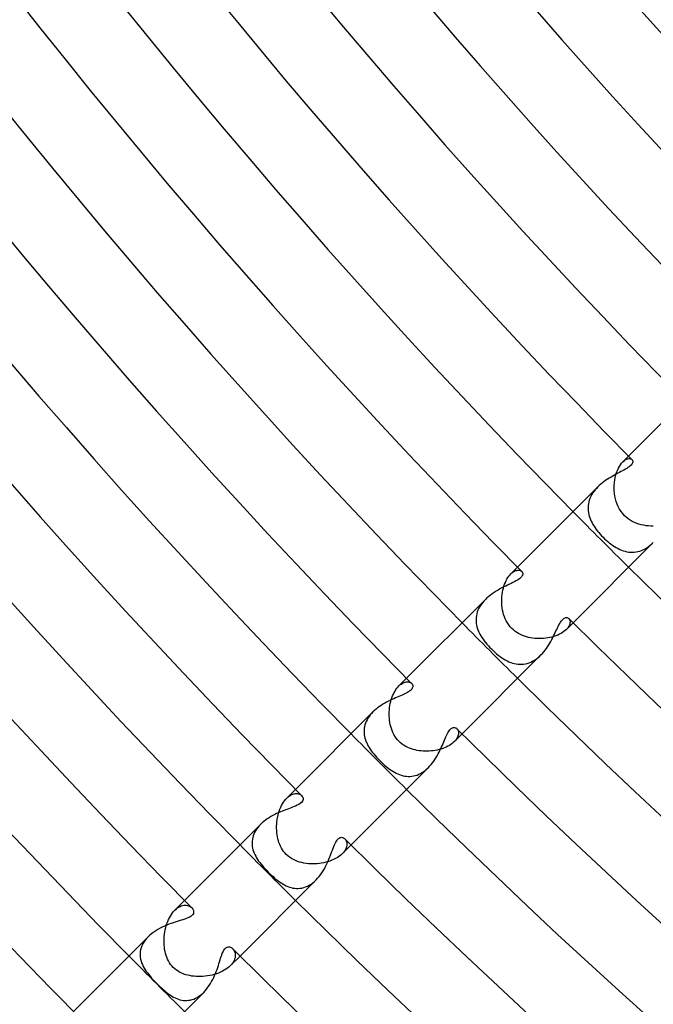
# Model space of a CAD drawing. Header units: millimetres. Extents: x -430 to 430, y -430 to 430.
# Tile 9 of 100: x -265 to -233, y -259 to -209. Entities that reach past the tile are written whole.
import ezdxf

# ---------------------------------------------------------------- set-up
doc = ezdxf.new("R2010")
doc.units = ezdxf.units.MM
doc.layers.add('HIDDEN', color=7, linetype='Continuous')
doc.layers.add('THICK', color=7, linetype='Continuous')

msp = doc.modelspace()

# ---------------------------------------------------------------- linework, layer by layer
at = {"layer": 'HIDDEN'}
for p, q in [((-234.461, -231.657), (-234.403, -231.581)), ((-234.403, -231.581), (-234.344, -231.516)), ((-234.048, -231.22), (-234.344, -231.516)), ((-234.344, -231.516), (-234.28, -231.458)), ((-234.28, -231.458), (-234.216, -231.412)), ((-234.216, -231.412), (-234.154, -231.379)), ((-234.154, -231.379), (-234.095, -231.357)), ((-234.095, -231.357), (-234.039, -231.347)), ((-234.039, -231.347), (-233.989, -231.346)), ((-233.989, -231.346), (-233.944, -231.354)), ((-233.944, -231.354), (-233.906, -231.371)), ((-233.906, -231.371), (-233.875, -231.395)), ((-234.697, -232.178), (-234.66, -232.058)), ((-234.66, -232.058), (-234.617, -231.944)), ((-234.617, -231.944), (-234.569, -231.839)), ((-234.569, -231.839), (-234.517, -231.743)), ((-234.517, -231.743), (-234.461, -231.657)), ((-234.781, -232.705), (-234.77, -232.568)), ((-234.77, -232.568), (-234.753, -232.434)), ((-234.753, -232.434), (-234.728, -232.304)), ((-234.728, -232.304), (-234.697, -232.178)), ((-235.878, -233.109), (-235.931, -233.195)), ((-235.82, -233.024), (-235.878, -233.109)), ((-235.757, -232.942), (-235.82, -233.024)), ((-235.688, -232.863), (-235.757, -232.942)), ((-235.615, -232.787), (-235.688, -232.863)), ((-234.784, -232.843), (-234.781, -232.705)), ((-234.779, -232.983), (-234.784, -232.843)), ((-234.766, -233.122), (-234.779, -232.983)), ((-234.745, -233.26), (-234.766, -233.122)), ((-236.094, -233.644), (-236.106, -233.735)), ((-236.075, -233.552), (-236.094, -233.644)), ((-236.049, -233.462), (-236.075, -233.552)), ((-236.016, -233.372), (-236.049, -233.462)), ((-235.977, -233.283), (-236.016, -233.372)), ((-235.931, -233.195), (-235.977, -233.283)), ((-234.716, -233.397), (-234.745, -233.26)), ((-234.678, -233.532), (-234.716, -233.397)), ((-234.631, -233.665), (-234.678, -233.532)), ((-236.106, -233.735), (-236.113, -233.826)), ((-236.113, -233.826), (-236.112, -233.917)), ((-236.112, -233.917), (-236.106, -234.007)), ((-236.106, -234.007), (-236.094, -234.096)), ((-236.094, -234.096), (-236.076, -234.185)), ((-234.575, -233.793), (-234.631, -233.665)), ((-234.509, -233.917), (-234.575, -233.793)), ((-234.433, -234.035), (-234.509, -233.917)), ((-234.347, -234.147), (-234.433, -234.035)), ((-234.252, -234.252), (-234.347, -234.147)), ((-236.076, -234.185), (-236.052, -234.274)), ((-236.052, -234.274), (-236.024, -234.362)), ((-236.024, -234.362), (-235.99, -234.449)), ((-235.99, -234.449), (-235.951, -234.535)), ((-235.951, -234.535), (-235.908, -234.62)), ((-235.908, -234.62), (-235.861, -234.705)), ((-234.162, -234.335), (-234.252, -234.252)), ((-234.065, -234.412), (-234.162, -234.335)), ((-233.963, -234.481), (-234.065, -234.412)), ((-233.857, -234.542), (-233.963, -234.481)), ((-233.747, -234.596), (-233.857, -234.542)), ((-233.634, -234.643), (-233.747, -234.596)), ((-233.517, -234.683), (-233.634, -234.643)), ((-235.861, -234.705), (-235.809, -234.789)), ((-235.809, -234.789), (-235.753, -234.872)), ((-235.753, -234.872), (-235.694, -234.954)), ((-235.694, -234.954), (-235.631, -235.036)), ((-235.631, -235.036), (-235.565, -235.116)), ((-235.565, -235.116), (-235.496, -235.195)), ((-233.398, -234.716), (-233.517, -234.683)), ((-233.277, -234.742), (-233.398, -234.716)), ((-233.155, -234.762), (-233.277, -234.742)), ((-233.032, -234.775), (-233.155, -234.762)), ((-232.909, -234.782), (-233.032, -234.775)), ((-232.786, -234.783), (-232.909, -234.782)), ((-235.496, -235.195), (-235.424, -235.274)), ((-235.424, -235.274), (-235.35, -235.35)), ((-235.35, -235.35), (-235.269, -235.428)), ((-235.269, -235.428), (-235.187, -235.503)), ((-235.187, -235.503), (-235.104, -235.575)), ((-235.104, -235.575), (-235.02, -235.644)), ((-235.02, -235.644), (-234.934, -235.709)), ((-232.864, -235.689), (-232.786, -235.614)), ((-234.934, -235.709), (-234.848, -235.77)), ((-234.848, -235.77), (-234.761, -235.827)), ((-234.761, -235.827), (-234.673, -235.879)), ((-234.673, -235.879), (-234.585, -235.927)), ((-234.585, -235.927), (-234.496, -235.969)), ((-234.496, -235.969), (-234.406, -236.007)), ((-234.406, -236.007), (-234.316, -236.039)), ((-234.316, -236.039), (-234.224, -236.066)), ((-234.224, -236.066), (-234.132, -236.087)), ((-234.132, -236.087), (-234.04, -236.102)), ((-234.04, -236.102), (-233.947, -236.111)), ((-233.947, -236.111), (-233.853, -236.113)), ((-233.853, -236.113), (-233.76, -236.109)), ((-233.76, -236.109), (-233.666, -236.098)), ((-233.666, -236.098), (-233.572, -236.079)), ((-233.572, -236.079), (-233.479, -236.054)), ((-233.479, -236.054), (-233.386, -236.021)), ((-233.386, -236.021), (-233.294, -235.982)), ((-233.294, -235.982), (-233.204, -235.936)), ((-233.204, -235.936), (-233.116, -235.883)), ((-233.116, -235.883), (-233.03, -235.824)), ((-233.03, -235.824), (-232.946, -235.759)), ((-232.946, -235.759), (-232.864, -235.689)), ((-239.705, -236.877), (-240.048, -237.22)), ((-239.995, -237.171), (-239.943, -237.13)), ((-239.943, -237.13), (-239.891, -237.096)), ((-239.891, -237.096), (-239.84, -237.069)), ((-239.84, -237.069), (-239.79, -237.05)), ((-239.79, -237.05), (-239.743, -237.036)), ((-239.743, -237.036), (-239.697, -237.029)), ((-239.697, -237.029), (-239.654, -237.028)), ((-239.654, -237.028), (-239.615, -237.032)), ((-239.615, -237.032), (-239.578, -237.041)), ((-239.578, -237.041), (-239.545, -237.054)), ((-239.545, -237.054), (-239.516, -237.071)), ((-239.516, -237.071), (-239.491, -237.092)), ((-240.365, -237.74), (-240.327, -237.647)), ((-240.327, -237.647), (-240.286, -237.56)), ((-240.286, -237.56), (-240.243, -237.479)), ((-240.243, -237.479), (-240.196, -237.404)), ((-240.196, -237.404), (-240.148, -237.335)), ((-240.148, -237.335), (-240.098, -237.273)), ((-240.098, -237.273), (-240.048, -237.219)), ((-240.048, -237.219), (-239.995, -237.171)), ((-240.493, -238.261), (-240.476, -238.151)), ((-240.476, -238.151), (-240.454, -238.043)), ((-240.454, -238.043), (-240.429, -237.939)), ((-240.429, -237.939), (-240.399, -237.837)), ((-240.399, -237.837), (-240.365, -237.74)), ((-241.425, -238.601), (-241.499, -238.688)), ((-241.345, -238.516), (-241.425, -238.601)), ((-240.514, -238.601), (-240.512, -238.487)), ((-240.511, -238.717), (-240.514, -238.601)), ((-240.512, -238.487), (-240.505, -238.373)), ((-240.505, -238.373), (-240.493, -238.261)), ((-241.757, -239.154), (-241.785, -239.251)), ((-241.721, -239.058), (-241.757, -239.154)), ((-241.677, -238.963), (-241.721, -239.058)), ((-241.625, -238.869), (-241.677, -238.963)), ((-241.565, -238.778), (-241.625, -238.869)), ((-241.499, -238.688), (-241.565, -238.778)), ((-240.503, -238.832), (-240.511, -238.717)), ((-240.489, -238.947), (-240.503, -238.832)), ((-240.469, -239.062), (-240.489, -238.947)), ((-240.444, -239.175), (-240.469, -239.062)), ((-241.817, -239.444), (-241.822, -239.539)), ((-241.822, -239.539), (-241.82, -239.635)), ((-241.82, -239.635), (-241.81, -239.73)), ((-241.805, -239.347), (-241.817, -239.444)), ((-241.785, -239.251), (-241.805, -239.347)), ((-240.413, -239.287), (-240.444, -239.175)), ((-240.375, -239.398), (-240.413, -239.287)), ((-240.33, -239.506), (-240.375, -239.398)), ((-240.279, -239.611), (-240.33, -239.506)), ((-240.22, -239.714), (-240.279, -239.611)), ((-237.093, -239.491), (-237.069, -239.519)), ((-237.069, -239.519), (-237.051, -239.552)), ((-237.051, -239.552), (-237.037, -239.59)), ((-237.037, -239.59), (-237.03, -239.631)), ((-237.03, -239.631), (-237.028, -239.676)), ((-241.81, -239.73), (-241.794, -239.824)), ((-241.794, -239.824), (-241.772, -239.917)), ((-241.772, -239.917), (-241.743, -240.009)), ((-241.743, -240.009), (-241.709, -240.1)), ((-241.709, -240.1), (-241.67, -240.19)), ((-240.153, -239.812), (-240.22, -239.714)), ((-240.079, -239.907), (-240.153, -239.812)), ((-239.996, -239.996), (-240.079, -239.907)), ((-239.919, -240.068), (-239.996, -239.996)), ((-239.836, -240.136), (-239.919, -240.068)), ((-239.748, -240.198), (-239.836, -240.136)), ((-237.34, -240.151), (-237.41, -240.2)), ((-237.276, -240.1), (-237.34, -240.151)), ((-237.219, -240.048), (-237.276, -240.1)), ((-236.877, -239.705), (-237.219, -240.048)), ((-237.168, -239.992), (-237.219, -240.048)), ((-237.126, -239.937), (-237.168, -239.992)), ((-237.091, -239.882), (-237.126, -239.937)), ((-237.064, -239.828), (-237.091, -239.882)), ((-237.045, -239.775), (-237.064, -239.828)), ((-237.033, -239.725), (-237.045, -239.775)), ((-237.028, -239.676), (-237.033, -239.725)), ((-241.67, -240.19), (-241.625, -240.279)), ((-241.625, -240.279), (-241.576, -240.367)), ((-241.576, -240.367), (-241.522, -240.455)), ((-241.522, -240.455), (-241.463, -240.542)), ((-241.463, -240.542), (-241.401, -240.627)), ((-241.401, -240.627), (-241.334, -240.713)), ((-239.656, -240.254), (-239.748, -240.198)), ((-239.561, -240.305), (-239.656, -240.254)), ((-239.461, -240.35), (-239.561, -240.305)), ((-239.359, -240.389), (-239.461, -240.35)), ((-239.255, -240.422), (-239.359, -240.389)), ((-239.149, -240.45), (-239.255, -240.422)), ((-239.041, -240.473), (-239.149, -240.45)), ((-238.932, -240.491), (-239.041, -240.473)), ((-238.822, -240.503), (-238.932, -240.491)), ((-238.711, -240.511), (-238.822, -240.503)), ((-238.6, -240.514), (-238.711, -240.511)), ((-238.49, -240.512), (-238.6, -240.514)), ((-238.379, -240.505), (-238.49, -240.512)), ((-238.269, -240.494), (-238.379, -240.505)), ((-238.161, -240.478), (-238.269, -240.494)), ((-238.055, -240.457), (-238.161, -240.478)), ((-237.951, -240.432), (-238.055, -240.457)), ((-237.85, -240.403), (-237.951, -240.432)), ((-237.753, -240.37), (-237.85, -240.403)), ((-237.659, -240.332), (-237.753, -240.37)), ((-237.57, -240.291), (-237.659, -240.332)), ((-237.487, -240.247), (-237.57, -240.291)), ((-237.41, -240.2), (-237.487, -240.247)), ((-241.334, -240.713), (-241.264, -240.797)), ((-241.264, -240.797), (-241.191, -240.88)), ((-241.191, -240.88), (-241.116, -240.961)), ((-241.116, -240.961), (-241.039, -241.039)), ((-241.039, -241.039), (-240.952, -241.125)), ((-240.952, -241.125), (-240.864, -241.206)), ((-240.864, -241.206), (-240.776, -241.282)), ((-240.776, -241.282), (-240.687, -241.355)), ((-240.687, -241.355), (-240.598, -241.423)), ((-240.598, -241.423), (-240.508, -241.486)), ((-240.508, -241.486), (-240.419, -241.544)), ((-240.419, -241.544), (-240.329, -241.598)), ((-240.329, -241.598), (-240.238, -241.646)), ((-240.238, -241.646), (-240.147, -241.689)), ((-239.027, -241.707), (-238.937, -241.663)), ((-238.937, -241.663), (-238.848, -241.612)), ((-238.848, -241.612), (-238.76, -241.553)), ((-238.76, -241.553), (-238.676, -241.489)), ((-238.676, -241.489), (-238.594, -241.419)), ((-238.594, -241.419), (-238.516, -241.345)), ((-240.147, -241.689), (-240.056, -241.727)), ((-240.056, -241.727), (-239.963, -241.758)), ((-239.963, -241.758), (-239.871, -241.784)), ((-239.871, -241.784), (-239.777, -241.803)), ((-239.777, -241.803), (-239.684, -241.816)), ((-239.684, -241.816), (-239.59, -241.822)), ((-239.59, -241.822), (-239.496, -241.821)), ((-239.496, -241.821), (-239.401, -241.813)), ((-239.401, -241.813), (-239.307, -241.798)), ((-239.307, -241.798), (-239.212, -241.775)), ((-239.212, -241.775), (-239.119, -241.745)), ((-239.119, -241.745), (-239.027, -241.707)), ((-245.362, -242.534), (-245.754, -242.925)), ((-245.949, -243.181), (-245.903, -243.108)), ((-245.903, -243.108), (-245.854, -243.04)), ((-245.854, -243.04), (-245.804, -242.98)), ((-245.804, -242.98), (-245.754, -242.925)), ((-245.754, -242.925), (-245.698, -242.874)), ((-245.698, -242.874), (-245.642, -242.829)), ((-245.642, -242.829), (-245.586, -242.792)), ((-245.586, -242.792), (-245.53, -242.763)), ((-245.53, -242.763), (-245.476, -242.741)), ((-245.476, -242.741), (-245.424, -242.725)), ((-245.424, -242.725), (-245.373, -242.716)), ((-245.373, -242.716), (-245.325, -242.713)), ((-245.325, -242.713), (-245.279, -242.715)), ((-245.279, -242.715), (-245.236, -242.723)), ((-245.236, -242.723), (-245.197, -242.735)), ((-245.197, -242.735), (-245.161, -242.751)), ((-245.161, -242.751), (-245.13, -242.772)), ((-245.13, -242.772), (-245.103, -242.795)), ((-246.166, -243.716), (-246.138, -243.617)), ((-246.138, -243.617), (-246.107, -243.521)), ((-246.107, -243.521), (-246.072, -243.429)), ((-246.072, -243.429), (-246.034, -243.341)), ((-246.034, -243.341), (-245.993, -243.259)), ((-245.993, -243.259), (-245.949, -243.181)), ((-246.244, -244.238), (-246.236, -244.131)), ((-246.236, -244.131), (-246.225, -244.025)), ((-246.225, -244.025), (-246.209, -243.92)), ((-246.209, -243.92), (-246.19, -243.817)), ((-246.19, -243.817), (-246.166, -243.716)), ((-247.376, -244.644), (-247.417, -244.728)), ((-247.327, -244.56), (-247.376, -244.644)), ((-247.272, -244.478), (-247.327, -244.56)), ((-247.212, -244.398), (-247.272, -244.478)), ((-247.145, -244.321), (-247.212, -244.398)), ((-247.074, -244.246), (-247.145, -244.321)), ((-246.247, -244.346), (-246.244, -244.238)), ((-246.245, -244.455), (-246.247, -244.346)), ((-246.239, -244.563), (-246.245, -244.455)), ((-246.228, -244.671), (-246.239, -244.563)), ((-246.212, -244.779), (-246.228, -244.671)), ((-247.527, -245.158), (-247.53, -245.244)), ((-247.518, -245.072), (-247.527, -245.158)), ((-247.503, -244.985), (-247.518, -245.072)), ((-247.481, -244.899), (-247.503, -244.985)), ((-247.452, -244.813), (-247.481, -244.899)), ((-247.417, -244.728), (-247.452, -244.813)), ((-246.192, -244.885), (-246.212, -244.779)), ((-246.166, -244.99), (-246.192, -244.885)), ((-246.135, -245.094), (-246.166, -244.99)), ((-246.098, -245.196), (-246.135, -245.094)), ((-242.796, -245.103), (-242.771, -245.13)), ((-242.771, -245.13), (-242.751, -245.163)), ((-242.751, -245.163), (-242.734, -245.199)), ((-247.53, -245.244), (-247.527, -245.329)), ((-247.527, -245.329), (-247.518, -245.413)), ((-247.518, -245.413), (-247.503, -245.497)), ((-247.503, -245.497), (-247.483, -245.58)), ((-247.483, -245.58), (-247.458, -245.662)), ((-247.458, -245.662), (-247.429, -245.744)), ((-246.055, -245.295), (-246.098, -245.196)), ((-246.006, -245.392), (-246.055, -245.295)), ((-245.951, -245.486), (-246.006, -245.392)), ((-245.889, -245.577), (-245.951, -245.486)), ((-245.82, -245.663), (-245.889, -245.577)), ((-245.745, -245.745), (-245.82, -245.663)), ((-242.534, -245.362), (-242.925, -245.754)), ((-242.831, -245.644), (-242.874, -245.699)), ((-242.794, -245.588), (-242.831, -245.644)), ((-242.764, -245.533), (-242.794, -245.588)), ((-242.742, -245.479), (-242.764, -245.533)), ((-242.726, -245.427), (-242.742, -245.479)), ((-242.734, -245.199), (-242.722, -245.239)), ((-242.716, -245.376), (-242.726, -245.427)), ((-242.722, -245.239), (-242.715, -245.282)), ((-242.713, -245.328), (-242.716, -245.376)), ((-242.715, -245.282), (-242.713, -245.328)), ((-247.429, -245.744), (-247.394, -245.825)), ((-247.394, -245.825), (-247.356, -245.905)), ((-247.356, -245.905), (-247.313, -245.985)), ((-247.313, -245.985), (-247.266, -246.064)), ((-247.266, -246.064), (-247.215, -246.143)), ((-247.215, -246.143), (-247.16, -246.223)), ((-245.664, -245.819), (-245.745, -245.745)), ((-245.578, -245.888), (-245.664, -245.819)), ((-245.488, -245.95), (-245.578, -245.888)), ((-245.396, -246.004), (-245.488, -245.95)), ((-245.303, -246.052), (-245.396, -246.004)), ((-245.208, -246.093), (-245.303, -246.052)), ((-245.113, -246.128), (-245.208, -246.093)), ((-245.018, -246.158), (-245.113, -246.128)), ((-244.923, -246.183), (-245.018, -246.158)), ((-244.825, -246.204), (-244.923, -246.183)), ((-243.804, -246.187), (-243.905, -246.207)), ((-243.706, -246.163), (-243.804, -246.187)), ((-243.61, -246.136), (-243.706, -246.163)), ((-243.516, -246.105), (-243.61, -246.136)), ((-243.425, -246.07), (-243.516, -246.105)), ((-243.339, -246.033), (-243.425, -246.07)), ((-243.257, -245.992), (-243.339, -246.033)), ((-243.18, -245.949), (-243.257, -245.992)), ((-243.107, -245.902), (-243.18, -245.949)), ((-243.04, -245.854), (-243.107, -245.902)), ((-242.98, -245.804), (-243.04, -245.854)), ((-242.925, -245.754), (-242.98, -245.804)), ((-242.874, -245.699), (-242.925, -245.754)), ((-247.16, -246.223), (-247.099, -246.304)), ((-247.099, -246.304), (-247.033, -246.387)), ((-247.033, -246.387), (-246.962, -246.471)), ((-246.962, -246.471), (-246.887, -246.556)), ((-246.887, -246.556), (-246.807, -246.642)), ((-246.807, -246.642), (-246.725, -246.725)), ((-244.726, -246.221), (-244.825, -246.204)), ((-244.625, -246.233), (-244.726, -246.221)), ((-244.523, -246.242), (-244.625, -246.233)), ((-244.42, -246.246), (-244.523, -246.242)), ((-244.317, -246.246), (-244.42, -246.246)), ((-244.213, -246.242), (-244.317, -246.246)), ((-244.109, -246.234), (-244.213, -246.242)), ((-244.006, -246.223), (-244.109, -246.234)), ((-243.905, -246.207), (-244.006, -246.223)), ((-246.725, -246.725), (-246.643, -246.806)), ((-246.643, -246.806), (-246.561, -246.883)), ((-246.561, -246.883), (-246.478, -246.957)), ((-246.478, -246.957), (-246.394, -247.027)), ((-246.394, -247.027), (-246.31, -247.094)), ((-246.31, -247.094), (-246.226, -247.157)), ((-246.226, -247.157), (-246.142, -247.216)), ((-244.4, -247.213), (-244.321, -247.146)), ((-244.321, -247.146), (-244.245, -247.073)), ((-246.142, -247.216), (-246.058, -247.27)), ((-246.058, -247.27), (-245.973, -247.319)), ((-245.973, -247.319), (-245.888, -247.364)), ((-245.888, -247.364), (-245.802, -247.405)), ((-245.802, -247.405), (-245.716, -247.439)), ((-245.716, -247.439), (-245.629, -247.469)), ((-245.629, -247.469), (-245.542, -247.493)), ((-245.542, -247.493), (-245.454, -247.511)), ((-245.454, -247.511), (-245.365, -247.523)), ((-245.365, -247.523), (-245.276, -247.529)), ((-245.276, -247.529), (-245.187, -247.529)), ((-245.187, -247.529), (-245.097, -247.521)), ((-245.097, -247.521), (-245.007, -247.507)), ((-245.007, -247.507), (-244.917, -247.486)), ((-244.917, -247.486), (-244.828, -247.458)), ((-244.828, -247.458), (-244.74, -247.422)), ((-244.74, -247.422), (-244.653, -247.38)), ((-244.653, -247.38), (-244.567, -247.331)), ((-244.567, -247.331), (-244.482, -247.275)), ((-244.482, -247.275), (-244.4, -247.213)), ((-251.019, -248.19), (-251.462, -248.633)), ((-251.519, -248.695), (-251.462, -248.633)), ((-251.462, -248.633), (-251.4, -248.577)), ((-251.4, -248.577), (-251.338, -248.528)), ((-251.338, -248.528), (-251.275, -248.487)), ((-251.275, -248.487), (-251.213, -248.454)), ((-251.213, -248.454), (-251.152, -248.43)), ((-251.152, -248.43), (-251.092, -248.412)), ((-251.092, -248.412), (-251.033, -248.402)), ((-251.033, -248.402), (-250.977, -248.4)), ((-250.977, -248.4), (-250.923, -248.403)), ((-250.923, -248.403), (-250.872, -248.413)), ((-250.872, -248.413), (-250.824, -248.429)), ((-250.824, -248.429), (-250.781, -248.449)), ((-250.781, -248.449), (-250.742, -248.475)), ((-250.742, -248.475), (-250.708, -248.505)), ((-251.813, -249.2), (-251.772, -249.104)), ((-251.772, -249.104), (-251.728, -249.011)), ((-251.728, -249.011), (-251.681, -248.924)), ((-251.681, -248.924), (-251.63, -248.841)), ((-251.63, -248.841), (-251.576, -248.765)), ((-251.576, -248.765), (-251.519, -248.695)), ((-251.951, -249.729), (-251.932, -249.619)), ((-251.932, -249.619), (-251.909, -249.511)), ((-251.909, -249.511), (-251.881, -249.405)), ((-251.881, -249.405), (-251.849, -249.301)), ((-251.849, -249.301), (-251.813, -249.2)), ((-252.94, -250.128), (-253, -250.209)), ((-252.872, -250.048), (-252.94, -250.128)), ((-252.799, -249.971), (-252.872, -250.048)), ((-251.982, -250.173), (-251.981, -250.062)), ((-251.978, -250.283), (-251.982, -250.173)), ((-251.981, -250.062), (-251.976, -249.95)), ((-251.976, -249.95), (-251.966, -249.839)), ((-251.966, -249.839), (-251.951, -249.729)), ((-253.202, -250.643), (-253.22, -250.733)), ((-253.176, -250.554), (-253.202, -250.643)), ((-253.143, -250.466), (-253.176, -250.554)), ((-253.102, -250.378), (-253.143, -250.466)), ((-253.055, -250.293), (-253.102, -250.378)), ((-253, -250.209), (-253.055, -250.293)), ((-251.97, -250.391), (-251.978, -250.283)), ((-251.958, -250.497), (-251.97, -250.391)), ((-251.94, -250.602), (-251.958, -250.497)), ((-251.919, -250.704), (-251.94, -250.602)), ((-253.231, -250.822), (-253.236, -250.911)), ((-253.236, -250.911), (-253.233, -251)), ((-253.233, -251), (-253.224, -251.088)), ((-253.22, -250.733), (-253.231, -250.822)), ((-253.224, -251.088), (-253.209, -251.176)), ((-253.209, -251.176), (-253.187, -251.262)), ((-251.893, -250.803), (-251.919, -250.704)), ((-251.862, -250.901), (-251.893, -250.803)), ((-251.825, -250.996), (-251.862, -250.901)), ((-251.784, -251.089), (-251.825, -250.996)), ((-251.737, -251.18), (-251.784, -251.089)), ((-251.685, -251.266), (-251.737, -251.18)), ((-248.19, -251.019), (-248.633, -251.461)), ((-248.505, -250.708), (-248.478, -250.738)), ((-248.478, -250.738), (-248.454, -250.773)), ((-248.434, -251.165), (-248.459, -251.224)), ((-248.454, -250.773), (-248.434, -250.812)), ((-248.434, -250.812), (-248.418, -250.854)), ((-248.416, -251.108), (-248.434, -251.165)), ((-248.418, -250.854), (-248.407, -250.9)), ((-248.405, -251.053), (-248.416, -251.108)), ((-248.407, -250.9), (-248.401, -250.948)), ((-248.4, -250.999), (-248.405, -251.053)), ((-248.401, -250.948), (-248.4, -250.999)), ((-253.187, -251.262), (-253.161, -251.347)), ((-253.161, -251.347), (-253.129, -251.431)), ((-253.129, -251.431), (-253.092, -251.514)), ((-253.092, -251.514), (-253.05, -251.595)), ((-253.05, -251.595), (-253.004, -251.676)), ((-253.004, -251.676), (-252.953, -251.757)), ((-251.627, -251.348), (-251.685, -251.266)), ((-251.565, -251.426), (-251.627, -251.348)), ((-251.498, -251.498), (-251.565, -251.426)), ((-251.411, -251.577), (-251.498, -251.498)), ((-251.319, -251.648), (-251.411, -251.577)), ((-251.224, -251.711), (-251.319, -251.648)), ((-248.906, -251.671), (-248.99, -251.717)), ((-248.829, -251.621), (-248.906, -251.671)), ((-248.757, -251.57), (-248.829, -251.621)), ((-248.692, -251.516), (-248.757, -251.57)), ((-248.633, -251.461), (-248.692, -251.516)), ((-248.578, -251.402), (-248.633, -251.461)), ((-248.531, -251.342), (-248.578, -251.402)), ((-248.491, -251.283), (-248.531, -251.342)), ((-248.459, -251.224), (-248.491, -251.283)), ((-252.953, -251.757), (-252.898, -251.838)), ((-252.898, -251.838), (-252.839, -251.919)), ((-252.839, -251.919), (-252.775, -252)), ((-252.775, -252), (-252.708, -252.081)), ((-252.708, -252.081), (-252.638, -252.162)), ((-252.638, -252.162), (-252.564, -252.243)), ((-251.125, -251.767), (-251.224, -251.711)), ((-251.022, -251.815), (-251.125, -251.767)), ((-250.916, -251.856), (-251.022, -251.815)), ((-250.809, -251.891), (-250.916, -251.856)), ((-250.699, -251.92), (-250.809, -251.891)), ((-250.588, -251.943), (-250.699, -251.92)), ((-250.476, -251.96), (-250.588, -251.943)), ((-250.364, -251.973), (-250.476, -251.96)), ((-250.251, -251.98), (-250.364, -251.973)), ((-250.138, -251.982), (-250.251, -251.98)), ((-250.025, -251.98), (-250.138, -251.982)), ((-249.913, -251.973), (-250.025, -251.98)), ((-249.801, -251.961), (-249.913, -251.973)), ((-249.691, -251.945), (-249.801, -251.961)), ((-249.582, -251.925), (-249.691, -251.945)), ((-249.475, -251.9), (-249.582, -251.925)), ((-249.371, -251.871), (-249.475, -251.9)), ((-249.27, -251.838), (-249.371, -251.871)), ((-249.173, -251.802), (-249.27, -251.838)), ((-249.079, -251.761), (-249.173, -251.802)), ((-248.99, -251.717), (-249.079, -251.761)), ((-252.564, -252.243), (-252.487, -252.324)), ((-252.487, -252.324), (-252.407, -252.407)), ((-252.407, -252.407), (-252.328, -252.483)), ((-252.328, -252.483), (-252.248, -252.559)), ((-252.248, -252.559), (-252.167, -252.633)), ((-252.167, -252.633), (-252.086, -252.704)), ((-252.086, -252.704), (-252.004, -252.772)), ((-252.004, -252.772), (-251.921, -252.837)), ((-251.921, -252.837), (-251.839, -252.898)), ((-251.839, -252.898), (-251.755, -252.954)), ((-251.755, -252.954), (-251.672, -253.007)), ((-251.672, -253.007), (-251.587, -253.054)), ((-251.587, -253.054), (-251.502, -253.097)), ((-251.502, -253.097), (-251.415, -253.135)), ((-251.415, -253.135), (-251.328, -253.167)), ((-251.328, -253.167), (-251.24, -253.193)), ((-251.24, -253.193), (-251.151, -253.214)), ((-250.691, -253.213), (-250.598, -253.189)), ((-250.598, -253.189), (-250.505, -253.158)), ((-250.505, -253.158), (-250.413, -253.119)), ((-250.413, -253.119), (-250.321, -253.071)), ((-250.321, -253.071), (-250.23, -253.015)), ((-250.23, -253.015), (-250.142, -252.951)), ((-250.142, -252.951), (-250.056, -252.879)), ((-250.056, -252.879), (-249.973, -252.801)), ((-251.151, -253.214), (-251.061, -253.228)), ((-251.061, -253.228), (-250.97, -253.235)), ((-250.97, -253.235), (-250.878, -253.235)), ((-250.878, -253.235), (-250.785, -253.228)), ((-250.785, -253.228), (-250.691, -253.213)), ((-256.676, -253.847), (-257.171, -254.343)), ((-257.039, -254.23), (-256.972, -254.186)), ((-256.972, -254.186), (-256.905, -254.151)), ((-256.905, -254.151), (-256.839, -254.124)), ((-256.839, -254.124), (-256.774, -254.105)), ((-256.774, -254.105), (-256.71, -254.093)), ((-256.71, -254.093), (-256.649, -254.089)), ((-256.649, -254.089), (-256.59, -254.091)), ((-256.59, -254.091), (-256.533, -254.1)), ((-256.533, -254.1), (-256.48, -254.114)), ((-256.48, -254.114), (-256.43, -254.134)), ((-256.43, -254.134), (-256.384, -254.159)), ((-256.384, -254.159), (-256.343, -254.188)), ((-256.343, -254.188), (-256.306, -254.221)), ((-257.446, -254.727), (-257.396, -254.638)), ((-257.396, -254.638), (-257.343, -254.554)), ((-257.343, -254.554), (-257.288, -254.477)), ((-257.288, -254.477), (-257.231, -254.407)), ((-257.231, -254.407), (-257.171, -254.343)), ((-257.171, -254.343), (-257.106, -254.282)), ((-257.106, -254.282), (-257.039, -254.23)), ((-257.635, -255.23), (-257.605, -255.123)), ((-257.605, -255.123), (-257.571, -255.019)), ((-257.571, -255.019), (-257.533, -254.917)), ((-257.533, -254.917), (-257.491, -254.82)), ((-257.491, -254.82), (-257.446, -254.727)), ((-258.525, -255.697), (-258.606, -255.783)), ((-257.718, -255.787), (-257.71, -255.674)), ((-257.71, -255.674), (-257.698, -255.562)), ((-257.698, -255.562), (-257.681, -255.45)), ((-257.681, -255.45), (-257.66, -255.34)), ((-257.66, -255.34), (-257.635, -255.23)), ((-258.847, -256.158), (-258.884, -256.255)), ((-258.801, -256.062), (-258.847, -256.158)), ((-258.745, -255.967), (-258.801, -256.062)), ((-258.68, -255.873), (-258.745, -255.967)), ((-258.606, -255.783), (-258.68, -255.873)), ((-257.721, -255.9), (-257.718, -255.787)), ((-257.72, -256.012), (-257.721, -255.9)), ((-257.714, -256.123), (-257.72, -256.012)), ((-257.704, -256.232), (-257.714, -256.123)), ((-258.939, -256.549), (-258.94, -256.645)), ((-258.94, -256.645), (-258.932, -256.741)), ((-258.93, -256.451), (-258.939, -256.549)), ((-258.912, -256.353), (-258.93, -256.451)), ((-258.884, -256.255), (-258.912, -256.353)), ((-257.689, -256.338), (-257.704, -256.232)), ((-257.669, -256.442), (-257.689, -256.338)), ((-257.646, -256.543), (-257.669, -256.442)), ((-257.617, -256.642), (-257.646, -256.543)), ((-257.583, -256.738), (-257.617, -256.642)), ((-253.847, -256.676), (-254.343, -257.171)), ((-254.221, -256.306), (-254.189, -256.341)), ((-254.189, -256.341), (-254.161, -256.382)), ((-254.161, -256.382), (-254.136, -256.426)), ((-254.136, -256.426), (-254.116, -256.475)), ((-254.116, -256.475), (-254.101, -256.528)), ((-254.092, -256.705), (-254.103, -256.769)), ((-254.101, -256.528), (-254.091, -256.584)), ((-254.088, -256.644), (-254.092, -256.705)), ((-254.091, -256.584), (-254.088, -256.644)), ((-258.932, -256.741), (-258.916, -256.837)), ((-258.916, -256.837), (-258.893, -256.931)), ((-258.893, -256.931), (-258.863, -257.023)), ((-258.863, -257.023), (-258.826, -257.113)), ((-258.826, -257.113), (-258.784, -257.202)), ((-258.784, -257.202), (-258.737, -257.289)), ((-257.544, -256.833), (-257.583, -256.738)), ((-257.499, -256.926), (-257.544, -256.833)), ((-257.448, -257.015), (-257.499, -256.926)), ((-257.39, -257.1), (-257.448, -257.015)), ((-257.326, -257.181), (-257.39, -257.1)), ((-257.256, -257.256), (-257.326, -257.181)), ((-254.342, -257.171), (-254.408, -257.232)), ((-254.281, -257.105), (-254.342, -257.171)), ((-254.229, -257.037), (-254.281, -257.105)), ((-254.185, -256.969), (-254.229, -257.037)), ((-254.149, -256.902), (-254.185, -256.969)), ((-254.122, -256.835), (-254.149, -256.902)), ((-254.103, -256.769), (-254.122, -256.835)), ((-258.737, -257.289), (-258.685, -257.374)), ((-258.685, -257.374), (-258.629, -257.457)), ((-258.629, -257.457), (-258.569, -257.538)), ((-258.569, -257.538), (-258.503, -257.622)), ((-258.503, -257.622), (-258.431, -257.709)), ((-258.431, -257.709), (-258.351, -257.799)), ((-257.177, -257.329), (-257.256, -257.256)), ((-257.093, -257.395), (-257.177, -257.329)), ((-257.004, -257.455), (-257.093, -257.395)), ((-256.91, -257.507), (-257.004, -257.455)), ((-256.814, -257.553), (-256.91, -257.507)), ((-256.715, -257.592), (-256.814, -257.553)), ((-256.614, -257.626), (-256.715, -257.592)), ((-256.511, -257.654), (-256.614, -257.626)), ((-256.407, -257.676), (-256.511, -257.654)), ((-256.3, -257.695), (-256.407, -257.676)), ((-256.191, -257.708), (-256.3, -257.695)), ((-256.08, -257.717), (-256.191, -257.708)), ((-255.966, -257.721), (-256.08, -257.717)), ((-255.735, -257.715), (-255.851, -257.72)), ((-255.619, -257.705), (-255.735, -257.715)), ((-255.502, -257.69), (-255.619, -257.705)), ((-255.386, -257.67), (-255.502, -257.69)), ((-255.272, -257.645), (-255.386, -257.67)), ((-255.16, -257.616), (-255.272, -257.645)), ((-255.051, -257.582), (-255.16, -257.616)), ((-254.944, -257.544), (-255.051, -257.582)), ((-254.841, -257.501), (-254.944, -257.544)), ((-254.743, -257.454), (-254.841, -257.501)), ((-254.65, -257.403), (-254.743, -257.454)), ((-254.563, -257.35), (-254.65, -257.403)), ((-254.482, -257.292), (-254.563, -257.35)), ((-254.408, -257.232), (-254.482, -257.292)), ((-258.351, -257.799), (-258.266, -257.892)), ((-258.266, -257.892), (-258.176, -257.987)), ((-258.176, -257.987), (-258.082, -258.082)), ((-258.082, -258.082), (-258.006, -258.157)), ((-258.006, -258.157), (-257.93, -258.23)), ((-255.851, -257.72), (-255.966, -257.721)), ((-257.93, -258.23), (-257.854, -258.302)), ((-257.854, -258.302), (-257.778, -258.371)), ((-257.778, -258.371), (-257.702, -258.437)), ((-257.702, -258.437), (-257.627, -258.499)), ((-257.627, -258.499), (-257.552, -258.559)), ((-257.552, -258.559), (-257.476, -258.615)), ((-257.476, -258.615), (-257.399, -258.668)), ((-257.399, -258.668), (-257.32, -258.718)), ((-257.32, -258.718), (-257.24, -258.764)), ((-255.941, -258.728), (-255.857, -258.667)), ((-255.857, -258.667), (-255.775, -258.599)), ((-255.775, -258.599), (-255.696, -258.525)), ((-257.24, -258.764), (-257.158, -258.806)), ((-257.158, -258.806), (-257.075, -258.843)), ((-257.075, -258.843), (-256.991, -258.874)), ((-256.991, -258.874), (-256.907, -258.9)), ((-256.907, -258.9), (-256.821, -258.919)), ((-256.821, -258.919), (-256.734, -258.933)), ((-256.734, -258.933), (-256.647, -258.94)), ((-256.647, -258.94), (-256.558, -258.94)), ((-256.558, -258.94), (-256.47, -258.932)), ((-256.47, -258.932), (-256.381, -258.918)), ((-256.381, -258.918), (-256.292, -258.896)), ((-256.292, -258.896), (-256.203, -258.866)), ((-256.203, -258.866), (-256.115, -258.828)), ((-256.115, -258.828), (-256.027, -258.782)), ((-256.027, -258.782), (-255.941, -258.728))]:
    msp.add_line(p, q, dxfattribs=at)
for radius, start, end in [(333, 224.65585, 225.34415), (341, 224.66393, 225.33607), (349, 224.67167, 225.32833), (357, 224.679, 225.321), (365, 224.68605, 225.31395)]:
    msp.add_arc((0, 0), radius, start, end, dxfattribs=at)
at = {"layer": 'THICK'}
for p, q in [((-229.883, -227.054), (-234.048, -231.22)), ((-233.888, -231.635), (-233.923, -231.677)), ((-233.863, -231.594), (-233.888, -231.635)), ((-233.875, -231.395), (-233.855, -231.42)), ((-233.845, -231.555), (-233.863, -231.594)), ((-233.855, -231.42), (-233.842, -231.449)), ((-233.836, -231.517), (-233.845, -231.555)), ((-233.842, -231.449), (-233.835, -231.482)), ((-233.835, -231.482), (-233.836, -231.517)), ((-234.681, -232.139), (-234.767, -232.185)), ((-234.596, -232.094), (-234.681, -232.139)), ((-234.514, -232.051), (-234.596, -232.094)), ((-234.434, -232.01), (-234.514, -232.051)), ((-234.358, -231.969), (-234.434, -232.01)), ((-234.284, -231.929), (-234.358, -231.969)), ((-234.212, -231.888), (-234.284, -231.929)), ((-234.143, -231.847), (-234.212, -231.888)), ((-234.078, -231.806), (-234.143, -231.847)), ((-234.019, -231.763), (-234.078, -231.806)), ((-233.967, -231.72), (-234.019, -231.763)), ((-233.923, -231.677), (-233.967, -231.72)), ((-235.459, -232.643), (-235.539, -232.714)), ((-235.376, -232.576), (-235.459, -232.643)), ((-235.292, -232.512), (-235.376, -232.576)), ((-235.206, -232.451), (-235.292, -232.512)), ((-235.118, -232.393), (-235.206, -232.451)), ((-235.03, -232.337), (-235.118, -232.393)), ((-234.942, -232.284), (-235.03, -232.337)), ((-234.854, -232.234), (-234.942, -232.284)), ((-234.767, -232.185), (-234.854, -232.234)), ((-235.615, -232.787), (-239.705, -236.877)), ((-235.539, -232.714), (-235.615, -232.787)), ((-232.787, -235.615), (-236.877, -239.705)), ((-239.491, -237.092), (-239.478, -237.108)), ((-239.478, -237.108), (-239.466, -237.125)), ((-239.466, -237.125), (-239.456, -237.144)), ((-239.456, -237.144), (-239.449, -237.163)), ((-239.942, -237.66), (-240.029, -237.702)), ((-239.861, -237.619), (-239.942, -237.66)), ((-239.785, -237.578), (-239.861, -237.619)), ((-239.715, -237.538), (-239.785, -237.578)), ((-239.652, -237.497), (-239.715, -237.538)), ((-239.596, -237.456), (-239.652, -237.497)), ((-239.548, -237.415), (-239.596, -237.456)), ((-239.509, -237.373), (-239.548, -237.415)), ((-239.48, -237.334), (-239.509, -237.373)), ((-239.46, -237.297), (-239.48, -237.334)), ((-239.448, -237.264), (-239.46, -237.297)), ((-239.449, -237.163), (-239.444, -237.183)), ((-239.443, -237.233), (-239.448, -237.264)), ((-239.444, -237.183), (-239.442, -237.206)), ((-239.442, -237.206), (-239.443, -237.233)), ((-240.896, -238.159), (-240.992, -238.224)), ((-240.798, -238.097), (-240.896, -238.159)), ((-240.699, -238.039), (-240.798, -238.097)), ((-240.6, -237.984), (-240.699, -238.039)), ((-240.501, -237.931), (-240.6, -237.984)), ((-240.403, -237.881), (-240.501, -237.931)), ((-240.306, -237.834), (-240.403, -237.881)), ((-240.211, -237.788), (-240.306, -237.834)), ((-240.118, -237.744), (-240.211, -237.788)), ((-240.029, -237.702), (-240.118, -237.744)), ((-241.346, -238.517), (-245.362, -242.534)), ((-241.263, -238.438), (-241.345, -238.516)), ((-241.176, -238.363), (-241.263, -238.438)), ((-241.086, -238.292), (-241.176, -238.363)), ((-240.992, -238.224), (-241.086, -238.292)), ((-237.518, -239.683), (-237.479, -239.625)), ((-237.479, -239.625), (-237.439, -239.575)), ((-237.439, -239.575), (-237.399, -239.533)), ((-237.399, -239.533), (-237.36, -239.499)), ((-237.36, -239.499), (-237.322, -239.473)), ((-237.322, -239.473), (-237.284, -239.455)), ((-237.284, -239.455), (-237.246, -239.445)), ((-237.246, -239.445), (-237.211, -239.442)), ((-237.211, -239.442), (-237.177, -239.445)), ((-237.177, -239.445), (-237.146, -239.455)), ((-237.146, -239.455), (-237.118, -239.471)), ((-237.118, -239.471), (-237.093, -239.491)), ((-237.786, -240.206), (-237.746, -240.122)), ((-237.746, -240.122), (-237.708, -240.042)), ((-237.708, -240.042), (-237.67, -239.963)), ((-237.67, -239.963), (-237.633, -239.887)), ((-237.633, -239.887), (-237.595, -239.815)), ((-237.595, -239.815), (-237.557, -239.746)), ((-237.557, -239.746), (-237.518, -239.683)), ((-238.063, -240.742), (-238.011, -240.651)), ((-238.011, -240.651), (-237.962, -240.559)), ((-237.962, -240.559), (-237.915, -240.469)), ((-237.915, -240.469), (-237.87, -240.379)), ((-237.87, -240.379), (-237.827, -240.291)), ((-237.827, -240.291), (-237.786, -240.206)), ((-238.37, -241.184), (-238.302, -241.099)), ((-238.302, -241.099), (-238.238, -241.012)), ((-238.238, -241.012), (-238.176, -240.923)), ((-238.176, -240.923), (-238.118, -240.833)), ((-238.118, -240.833), (-238.063, -240.742)), ((-238.517, -241.345), (-242.534, -245.362)), ((-238.516, -241.345), (-238.442, -241.266)), ((-238.442, -241.266), (-238.37, -241.184)), ((-245.16, -243.153), (-245.204, -243.188)), ((-245.123, -243.117), (-245.16, -243.153)), ((-245.092, -243.081), (-245.123, -243.117)), ((-245.103, -242.795), (-245.082, -242.82)), ((-245.069, -243.044), (-245.092, -243.081)), ((-245.082, -242.82), (-245.065, -242.846)), ((-245.053, -243.007), (-245.069, -243.044)), ((-245.065, -242.846), (-245.052, -242.874)), ((-245.044, -242.972), (-245.053, -243.007)), ((-245.052, -242.874), (-245.044, -242.905)), ((-245.044, -242.905), (-245.041, -242.938)), ((-245.041, -242.938), (-245.044, -242.972)), ((-246.197, -243.657), (-246.29, -243.702)), ((-246.105, -243.613), (-246.197, -243.657)), ((-246.014, -243.572), (-246.105, -243.613)), ((-245.925, -243.533), (-246.014, -243.572)), ((-245.838, -243.495), (-245.925, -243.533)), ((-245.753, -243.46), (-245.838, -243.495)), ((-245.672, -243.425), (-245.753, -243.46)), ((-245.592, -243.391), (-245.672, -243.425)), ((-245.516, -243.358), (-245.592, -243.391)), ((-245.444, -243.324), (-245.516, -243.358)), ((-245.376, -243.291), (-245.444, -243.324)), ((-245.313, -243.257), (-245.376, -243.291)), ((-245.255, -243.223), (-245.313, -243.257)), ((-245.204, -243.188), (-245.255, -243.223)), ((-246.998, -244.173), (-247.074, -244.246)), ((-246.918, -244.104), (-246.998, -244.173)), ((-246.834, -244.037), (-246.918, -244.104)), ((-246.748, -243.974), (-246.834, -244.037)), ((-246.659, -243.914), (-246.748, -243.974)), ((-246.569, -243.857), (-246.659, -243.914)), ((-246.477, -243.803), (-246.569, -243.857)), ((-246.383, -243.751), (-246.477, -243.803)), ((-246.29, -243.702), (-246.383, -243.751)), ((-247.074, -244.246), (-251.019, -248.19)), ((-243.192, -245.209), (-243.157, -245.165)), ((-243.157, -245.165), (-243.122, -245.127)), ((-243.122, -245.127), (-243.086, -245.096)), ((-243.086, -245.096), (-243.05, -245.072)), ((-243.05, -245.072), (-243.014, -245.055)), ((-243.014, -245.055), (-242.979, -245.045)), ((-242.979, -245.045), (-242.944, -245.041)), ((-242.944, -245.041), (-242.911, -245.043)), ((-242.911, -245.043), (-242.879, -245.051)), ((-242.879, -245.051), (-242.849, -245.063)), ((-242.849, -245.063), (-242.821, -245.081)), ((-242.821, -245.081), (-242.796, -245.103)), ((-243.463, -245.761), (-243.428, -245.679)), ((-243.428, -245.679), (-243.394, -245.599)), ((-243.394, -245.599), (-243.36, -245.522)), ((-243.36, -245.522), (-243.327, -245.45)), ((-243.327, -245.45), (-243.294, -245.381)), ((-243.294, -245.381), (-243.26, -245.318)), ((-243.26, -245.318), (-243.226, -245.26)), ((-243.226, -245.26), (-243.192, -245.209)), ((-243.66, -246.204), (-243.617, -246.113)), ((-243.617, -246.113), (-243.576, -246.022)), ((-243.576, -246.022), (-243.537, -245.933)), ((-243.537, -245.933), (-243.499, -245.846)), ((-243.499, -245.846), (-243.463, -245.761)), ((-243.974, -246.748), (-243.915, -246.66)), ((-243.915, -246.66), (-243.858, -246.571)), ((-243.858, -246.571), (-243.804, -246.48)), ((-243.804, -246.48), (-243.754, -246.388)), ((-243.754, -246.388), (-243.706, -246.296)), ((-243.706, -246.296), (-243.66, -246.204)), ((-244.245, -247.074), (-248.19, -251.019)), ((-244.245, -247.073), (-244.173, -246.997)), ((-244.173, -246.997), (-244.103, -246.917)), ((-244.103, -246.917), (-244.037, -246.834)), ((-244.037, -246.834), (-243.974, -246.748)), ((-250.708, -248.505), (-250.673, -248.547)), ((-250.673, -248.547), (-250.648, -248.594)), ((-250.648, -248.594), (-250.634, -248.644)), ((-250.634, -248.644), (-250.632, -248.698)), ((-251.417, -249.192), (-251.506, -249.225)), ((-251.331, -249.16), (-251.417, -249.192)), ((-251.248, -249.129), (-251.331, -249.16)), ((-251.169, -249.099), (-251.248, -249.129)), ((-251.094, -249.07), (-251.169, -249.099)), ((-251.016, -249.038), (-251.094, -249.07)), ((-250.934, -249.001), (-251.016, -249.038)), ((-250.854, -248.959), (-250.934, -249.001)), ((-250.779, -248.911), (-250.854, -248.959)), ((-250.718, -248.859), (-250.779, -248.911)), ((-250.673, -248.806), (-250.718, -248.859)), ((-250.645, -248.752), (-250.673, -248.806)), ((-250.632, -248.698), (-250.645, -248.752)), ((-252.461, -249.694), (-252.551, -249.758)), ((-252.368, -249.633), (-252.461, -249.694)), ((-252.274, -249.576), (-252.368, -249.633)), ((-252.177, -249.522), (-252.274, -249.576)), ((-252.081, -249.472), (-252.177, -249.522)), ((-251.983, -249.424), (-252.081, -249.472)), ((-251.886, -249.379), (-251.983, -249.424)), ((-251.789, -249.337), (-251.886, -249.379)), ((-251.693, -249.298), (-251.789, -249.337)), ((-251.599, -249.26), (-251.693, -249.298)), ((-251.506, -249.225), (-251.599, -249.26)), ((-252.801, -249.972), (-256.676, -253.847)), ((-252.721, -249.897), (-252.799, -249.971)), ((-252.638, -249.826), (-252.721, -249.897)), ((-252.551, -249.758), (-252.638, -249.826)), ((-248.848, -250.707), (-248.821, -250.684)), ((-248.821, -250.684), (-248.794, -250.665)), ((-248.794, -250.665), (-248.766, -250.651)), ((-248.766, -250.651), (-248.737, -250.64)), ((-248.737, -250.64), (-248.707, -250.634)), ((-248.707, -250.634), (-248.677, -250.631)), ((-248.677, -250.631), (-248.647, -250.634)), ((-248.647, -250.634), (-248.616, -250.64)), ((-248.616, -250.64), (-248.586, -250.651)), ((-248.586, -250.651), (-248.558, -250.666)), ((-248.558, -250.666), (-248.53, -250.685)), ((-248.53, -250.685), (-248.505, -250.708)), ((-249.143, -251.285), (-249.108, -251.191)), ((-249.108, -251.191), (-249.073, -251.102)), ((-249.073, -251.102), (-249.039, -251.019)), ((-249.039, -251.019), (-249.004, -250.942)), ((-249.004, -250.942), (-248.97, -250.875)), ((-248.97, -250.875), (-248.938, -250.819)), ((-248.938, -250.819), (-248.906, -250.773)), ((-248.906, -250.773), (-248.876, -250.736)), ((-248.876, -250.736), (-248.848, -250.707)), ((-249.343, -251.802), (-249.298, -251.695)), ((-249.298, -251.695), (-249.257, -251.589)), ((-249.257, -251.589), (-249.217, -251.485)), ((-249.217, -251.485), (-249.179, -251.383)), ((-249.179, -251.383), (-249.143, -251.285)), ((-249.551, -252.231), (-249.494, -252.125)), ((-249.494, -252.125), (-249.44, -252.018)), ((-249.44, -252.018), (-249.39, -251.91)), ((-249.39, -251.91), (-249.343, -251.802)), ((-249.893, -252.717), (-249.817, -252.628)), ((-249.817, -252.628), (-249.745, -252.534)), ((-249.745, -252.534), (-249.677, -252.436)), ((-249.677, -252.436), (-249.612, -252.335)), ((-249.612, -252.335), (-249.551, -252.231)), ((-249.972, -252.8), (-253.847, -256.676)), ((-249.973, -252.801), (-249.893, -252.717)), ((-256.445, -254.706), (-256.513, -254.737)), ((-256.385, -254.674), (-256.445, -254.706)), ((-256.333, -254.639), (-256.385, -254.674)), ((-256.289, -254.602), (-256.333, -254.639)), ((-256.306, -254.221), (-256.252, -254.289)), ((-256.253, -254.558), (-256.289, -254.602)), ((-256.224, -254.504), (-256.253, -254.558)), ((-256.252, -254.289), (-256.22, -254.363)), ((-256.211, -254.438), (-256.224, -254.504)), ((-256.22, -254.363), (-256.211, -254.438)), ((-257.811, -255.208), (-257.923, -255.265)), ((-257.698, -255.156), (-257.811, -255.208)), ((-257.585, -255.107), (-257.698, -255.156)), ((-257.472, -255.062), (-257.585, -255.107)), ((-257.361, -255.021), (-257.472, -255.062)), ((-257.252, -254.983), (-257.361, -255.021)), ((-257.146, -254.948), (-257.252, -254.983)), ((-257.043, -254.915), (-257.146, -254.948)), ((-256.943, -254.884), (-257.043, -254.915)), ((-256.847, -254.854), (-256.943, -254.884)), ((-256.755, -254.825), (-256.847, -254.854)), ((-256.669, -254.796), (-256.755, -254.825)), ((-256.587, -254.767), (-256.669, -254.796)), ((-256.513, -254.737), (-256.587, -254.767)), ((-258.525, -255.697), (-262.333, -259.504)), ((-258.438, -255.615), (-258.525, -255.697)), ((-258.343, -255.536), (-258.438, -255.615)), ((-258.244, -255.461), (-258.343, -255.536)), ((-258.14, -255.391), (-258.244, -255.461)), ((-258.033, -255.326), (-258.14, -255.391)), ((-257.923, -255.265), (-258.033, -255.326)), ((-254.505, -256.224), (-254.445, -256.211)), ((-254.445, -256.211), (-254.384, -256.215)), ((-254.384, -256.215), (-254.326, -256.233)), ((-254.836, -256.79), (-254.809, -256.708)), ((-254.809, -256.708), (-254.782, -256.63)), ((-254.782, -256.63), (-254.751, -256.545)), ((-254.751, -256.545), (-254.713, -256.459)), ((-254.713, -256.459), (-254.669, -256.378)), ((-254.669, -256.378), (-254.618, -256.307)), ((-254.618, -256.307), (-254.563, -256.256)), ((-254.563, -256.256), (-254.505, -256.224)), ((-254.326, -256.233), (-254.271, -256.264)), ((-254.271, -256.264), (-254.221, -256.306)), ((-254.984, -257.256), (-254.951, -257.156)), ((-254.951, -257.156), (-254.92, -257.059)), ((-254.92, -257.059), (-254.891, -256.966)), ((-254.891, -256.966), (-254.863, -256.876)), ((-254.863, -256.876), (-254.836, -256.79)), ((-255.191, -257.774), (-255.143, -257.67)), ((-255.143, -257.67), (-255.099, -257.566)), ((-255.099, -257.566), (-255.058, -257.461)), ((-255.058, -257.461), (-255.02, -257.358)), ((-255.02, -257.358), (-254.984, -257.256)), ((-255.48, -258.269), (-255.415, -258.176)), ((-255.415, -258.176), (-255.353, -258.079)), ((-255.353, -258.079), (-255.295, -257.979)), ((-255.295, -257.979), (-255.241, -257.877)), ((-255.241, -257.877), (-255.191, -257.774)), ((-255.697, -258.525), (-259.504, -262.333)), ((-255.696, -258.525), (-255.62, -258.444)), ((-255.62, -258.444), (-255.548, -258.359)), ((-255.548, -258.359), (-255.48, -258.269))]:
    msp.add_line(p, q, dxfattribs=at)
for radius, start, end in [(369, 180.21409, 224.78591), (361, 180.23403, 224.76597), (365, 180.31396, 224.68605), (357, 180.32101, 224.679), (353, 180.25288, 224.74712), (349, 180.32834, 224.67167), (345, 180.27093, 224.72908), (341, 180.33602, 224.66393), (337, 180.28841, 224.7116), (333, 180.3441, 224.65585), (329, 180.30537, 224.69464), (325, 180.35258, 224.64743), (321, 180.32187, 224.67814), (317, 180.36152, 224.63849), (313, 180.33808, 224.66193), (309, 180.37086, 224.62915), (305, 180.35401, 224.646), (301, 180.38071, 224.6193), (333, 225.34415, 269.6559), (337, 225.2884, 269.71159), (341, 225.33607, 269.66398), (345, 225.27092, 269.72907), (349, 225.32833, 269.67166), (353, 225.25287, 269.74712), (357, 225.321, 269.67899), (361, 225.23402, 269.76597)]:
    msp.add_arc((0, 0), radius, start, end, dxfattribs=at)

doc.saveas('drawing.dxf')
